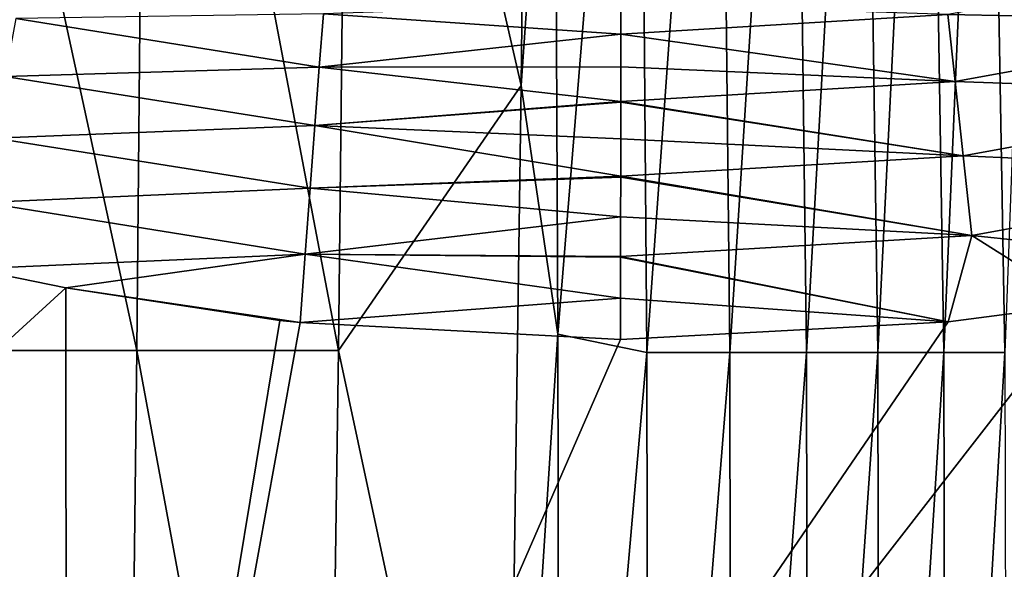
# Model space of a CAD drawing. Header units: metres. Extents: x -59 to 113, y -107 to 107.
# Tile 73 of 192: x -5.08 to 3.23, y -27.44 to -22.81. Entities that reach past the tile are written whole.
import ezdxf

# ---------------------------------------------------------------- set-up
doc = ezdxf.new("R2010")
doc.units = ezdxf.units.M
doc.layers.add('solid_20_382_333_XXX', color=7, linetype='CONTINUOUS')

msp = doc.modelspace()

# ---------------------------------------------------------------- linework, layer by layer
at = {"layer": 'solid_20_382_333_XXX'}
for points in [[(-2.293761, -17.064617, -61.645512), (-0.749576, -14.510777, -61.649925), (-0.84429, -23.362299, -61.53616)], [(-0.84429, -23.362299, -61.53616), (-0.749576, -14.510777, -61.649925), (-0.564686, -19.31085, -61.588692)], [(-4.090511, -25.596907, -61.538254), (-5.993107, -25.596907, -61.541092), (-5.94505, -17.064617, -61.656952)], [(-4.090511, -25.596907, -61.538254), (-5.94505, -17.064617, -61.656952), (-4.012075, -17.064617, -61.655029)], [(-4.090511, -25.596907, -61.538254), (-4.012075, -17.064617, -61.655029), (-2.388498, -25.596907, -61.526466)], [(-4.012075, -17.064617, -61.655029), (-2.293761, -17.064617, -61.645512), (-2.388498, -25.596907, -61.526466)], [(-2.388498, -25.596907, -61.526466), (-2.293761, -17.064617, -61.645512), (-0.84429, -23.362299, -61.53616)], [(0.148648, -17.073614, -61.593544), (-0.535158, -25.458647, -61.4916), (-0.564686, -19.31085, -61.588692)], [(0.148648, -17.073614, -61.593544), (0.216829, -25.614689, -61.458), (-0.535158, -25.458647, -61.4916)], [(0.148648, -17.073614, -61.593544), (0.826734, -17.073614, -61.559605), (0.216829, -25.614689, -61.458)], [(0.826734, -17.073614, -61.559605), (0.915217, -25.614689, -61.415108), (0.216829, -25.614689, -61.458)], [(0.826734, -17.073614, -61.559605), (1.457492, -17.073614, -61.513481), (0.915217, -25.614689, -61.415108)], [(1.457492, -17.073614, -61.513481), (1.564207, -25.614689, -61.357494), (0.915217, -25.614689, -61.415108)], [(1.457492, -17.073614, -61.513481), (2.043227, -17.073614, -61.452938), (1.564207, -25.614689, -61.357494)], [(2.043227, -17.073614, -61.452938), (2.166041, -25.614689, -61.282608), (1.564207, -25.614689, -61.357494)], [(2.043227, -17.073614, -61.452938), (2.586241, -17.073614, -61.375736), (2.166041, -25.614689, -61.282608)], [(2.586241, -17.073614, -61.375736), (2.722938, -25.614689, -61.187767), (2.166041, -25.614689, -61.282608)], [(2.586241, -17.073614, -61.375736), (3.08867, -17.073614, -61.279106), (2.722938, -25.614689, -61.187767)], [(3.08867, -17.073614, -61.279106), (3.236993, -25.614689, -61.069538), (2.722938, -25.614689, -61.187767)], [(3.08867, -17.073614, -61.279106), (3.552488, -17.073614, -61.159756), (3.236993, -25.614689, -61.069538)], [(-0.84429, -23.362299, -61.53616), (-0.564686, -19.31085, -61.588692), (-0.535158, -25.458647, -61.4916)], [(5.486291, -22.266047, -22.174868), (2.75743, -22.764402, -22.167524), (5.612602, -22.81856, -22.570879)], [(-0.004072, -22.930069, -22.162531), (-0.003736, -22.672565, -21.927158), (-2.514834, -22.757507, -22.12178)], [(2.75743, -22.764402, -22.167524), (-0.003736, -22.672565, -21.927158), (-0.004072, -22.930069, -22.162531)], [(-2.549827, -23.207432, -22.456354), (-2.514834, -22.757507, -22.12178), (-5.112029, -22.796198, -22.465702)], [(-0.004072, -22.930069, -22.162531), (-2.514834, -22.757507, -22.12178), (-2.549827, -23.207432, -22.456354)], [(2.75743, -22.764402, -22.167524), (-0.004072, -22.930069, -22.162531), (2.817194, -23.328287, -22.563503)], [(2.75743, -22.764402, -22.167524), (2.817194, -23.328287, -22.563503), (5.612602, -22.81856, -22.570879)], [(-2.549827, -23.207432, -22.456354), (-5.112029, -22.796198, -22.465702), (-5.199775, -23.285336, -22.729113)], [(5.612602, -22.81856, -22.570879), (2.817194, -23.328287, -22.563503), (5.754719, -23.431833, -22.865488)], [(-0.004384, -23.205629, -22.373154), (-0.004072, -22.930069, -22.162531), (-2.549827, -23.207432, -22.456354)], [(2.817194, -23.328287, -22.563503), (-0.004072, -22.930069, -22.162531), (-0.004384, -23.205629, -22.373154)], [(-2.587407, -23.700449, -22.725094), (-2.549827, -23.207432, -22.456354), (-5.199775, -23.285336, -22.729113)], [(-0.004669, -23.497265, -22.558514), (-2.549827, -23.207432, -22.456354), (-2.587407, -23.700449, -22.725094)], [(-0.004669, -23.497265, -22.558514), (-0.004384, -23.205629, -22.373154), (-2.549827, -23.207432, -22.456354)], [(2.817194, -23.328287, -22.563503), (-0.004384, -23.205629, -22.373154), (-0.004669, -23.497265, -22.558514)], [(-2.587407, -23.700449, -22.725094), (-5.199775, -23.285336, -22.729113), (-5.29107, -23.806358, -22.922449)], [(2.817194, -23.328287, -22.563503), (-0.004669, -23.497265, -22.558514), (2.885173, -23.954412, -22.85799)], [(2.817194, -23.328287, -22.563503), (2.885173, -23.954412, -22.85799), (5.754719, -23.431833, -22.865488)], [(-2.388498, -25.596907, -61.526466), (-0.84429, -23.362299, -61.53616), (-0.9714, -32.21381, -61.370724)], [(-0.9714, -32.21381, -61.370724), (-0.84429, -23.362299, -61.53616), (-0.535158, -25.458647, -61.4916)], [(5.754719, -23.431833, -22.865488), (2.885173, -23.954412, -22.85799), (5.909026, -24.090481, -23.048826)], [(-0.004674, -23.501783, -22.561115), (-0.004669, -23.497265, -22.558514), (-2.587407, -23.700449, -22.725094)], [(-0.004928, -23.813139, -22.722656), (-0.004674, -23.501783, -22.561115), (-2.587407, -23.700449, -22.725094)], [(2.885173, -23.954412, -22.85799), (-0.004674, -23.501783, -22.561115), (-0.004928, -23.813139, -22.722656)], [(2.885173, -23.954412, -22.85799), (-0.004669, -23.497265, -22.558514), (-0.004674, -23.501783, -22.561115)], [(-2.626959, -24.228971, -22.923824), (-2.587407, -23.700449, -22.725094), (-5.29107, -23.806358, -22.922449)], [(-0.005145, -24.127251, -22.852961), (-2.587407, -23.700449, -22.725094), (-2.626959, -24.228971, -22.923824)], [(-0.005145, -24.127251, -22.852961), (-0.004928, -23.813139, -22.722656), (-2.587407, -23.700449, -22.725094)], [(-2.626959, -24.228971, -22.923824), (-5.29107, -23.806358, -22.922449), (-5.383665, -24.350416, -23.044622)], [(2.885173, -23.954412, -22.85799), (-0.004928, -23.813139, -22.722656), (-0.005145, -24.127251, -22.852961)], [(2.885173, -23.954412, -22.85799), (-0.005145, -24.127251, -22.852961), (2.959594, -24.627054, -23.041115)], [(2.885173, -23.954412, -22.85799), (2.959594, -24.627054, -23.041115), (5.909026, -24.090481, -23.048826)], [(5.909026, -24.090481, -23.048826), (2.959594, -24.627054, -23.041115), (5.542738, -24.896191, -23.109497)], [(-0.005151, -24.136295, -22.856264), (-0.005145, -24.127251, -22.852961), (-2.626959, -24.228971, -22.923824)], [(-0.005373, -24.469666, -22.961401), (-0.005151, -24.136295, -22.856264), (-2.626959, -24.228971, -22.923824)], [(2.959594, -24.627054, -23.041115), (-0.005151, -24.136295, -22.856264), (-0.005373, -24.469666, -22.961401)], [(2.959594, -24.627054, -23.041115), (-0.005145, -24.127251, -22.852961), (-0.005151, -24.136295, -22.856264)], [(-2.66787, -24.785419, -23.048529), (-2.626959, -24.228971, -22.923824), (-5.383665, -24.350416, -23.044622)], [(-0.005373, -24.469666, -22.961401), (-2.626959, -24.228971, -22.923824), (-2.66787, -24.785419, -23.048529)], [(-2.66787, -24.785419, -23.048529), (-5.383665, -24.350416, -23.044622), (-5.477489, -24.908169, -23.094545)], [(-0.005603, -24.804148, -23.035984), (-0.005373, -24.469666, -22.961401), (-2.66787, -24.785419, -23.048529)], [(2.959594, -24.627054, -23.041115), (-0.005373, -24.469666, -22.961401), (-0.005603, -24.804148, -23.035984)], [(2.959594, -24.627054, -23.041115), (-0.005603, -24.804148, -23.035984), (2.759586, -25.356571, -23.102451)], [(2.959594, -24.627054, -23.041115), (2.759586, -25.356571, -23.102451), (3.881911, -25.209274, -23.105007)], [(2.959594, -24.627054, -23.041115), (3.881911, -25.209274, -23.105007), (5.542738, -24.896191, -23.109497)], [(-2.66787, -24.785419, -23.048529), (-5.477489, -24.908169, -23.094545), (-4.688868, -25.069908, -23.094534)], [(-2.71034, -25.362164, -23.095184), (-2.66787, -24.785419, -23.048529), (-4.688868, -25.069908, -23.094534)], [(-0.005858, -25.156981, -23.082781), (-2.66787, -24.785419, -23.048529), (-2.71034, -25.362164, -23.095184)], [(-0.005608, -24.81094, -23.037189), (-0.005603, -24.804148, -23.035984), (-2.66787, -24.785419, -23.048529)], [(-0.005858, -25.156981, -23.082781), (-0.005608, -24.81094, -23.037189), (-2.66787, -24.785419, -23.048529)], [(2.759586, -25.356571, -23.102451), (-0.005608, -24.81094, -23.037189), (-0.005858, -25.156981, -23.082781)], [(2.759586, -25.356571, -23.102451), (-0.005603, -24.804148, -23.035984), (-0.005608, -24.81094, -23.037189)], [(-13.619703, -33.231304, -23.091545), (-4.688868, -25.069908, -23.094534), (-5.477489, -24.908169, -23.094545)], [(-13.619703, -33.231304, -23.091545), (-4.679696, -36.224094, -23.078232), (-4.688868, -25.069908, -23.094534)], [(-2.882303, -25.343212, -23.095087), (-2.71034, -25.362164, -23.095184), (-4.688868, -25.069908, -23.094534)], [(-4.679696, -36.224094, -23.078232), (-2.882303, -25.343212, -23.095087), (-4.688868, -25.069908, -23.094534)], [(-0.005858, -25.156981, -23.082781), (-2.71034, -25.362164, -23.095184), (-0.006126, -25.504524, -23.097733)], [(2.759586, -25.356571, -23.102451), (-0.005858, -25.156981, -23.082781), (-0.006126, -25.504524, -23.097733)], [(-4.679696, -36.224094, -23.078232), (3.885561, -37.783646, -23.083008), (3.881911, -25.209274, -23.105007)], [(2.759586, -25.356571, -23.102451), (-4.679696, -36.224094, -23.078232), (3.881911, -25.209274, -23.105007)], [(-4.679696, -36.224094, -23.078232), (-2.71034, -25.362164, -23.095184), (-2.882303, -25.343212, -23.095087)], [(2.759586, -25.356571, -23.102451), (-0.006126, -25.504524, -23.097733), (-4.679696, -36.224094, -23.078232)], [(-4.679696, -36.224094, -23.078232), (-0.006126, -25.504524, -23.097733), (-2.71034, -25.362164, -23.095184)], [(-0.9714, -32.21381, -61.370724), (-0.535158, -25.458647, -61.4916), (-0.517534, -34.006279, -61.313519)], [(0.216829, -25.614689, -61.458), (-0.517534, -34.006279, -61.313519), (-0.535158, -25.458647, -61.4916)], [(-4.19104, -34.129189, -61.375511), (-6.054699, -34.129189, -61.37952), (-5.993107, -25.596907, -61.541092)], [(-4.19104, -34.129189, -61.375511), (-5.993107, -25.596907, -61.541092), (-4.090511, -25.596907, -61.538254)], [(-4.19104, -34.129189, -61.375511), (-4.090511, -25.596907, -61.538254), (-2.509917, -34.129189, -61.360817)], [(-4.090511, -25.596907, -61.538254), (-2.388498, -25.596907, -61.526466), (-2.509917, -34.129189, -61.360817)], [(-2.509917, -34.129189, -61.360817), (-2.388498, -25.596907, -61.526466), (-0.9714, -32.21381, -61.370724)], [(0.216829, -25.614689, -61.458), (0.230417, -34.155762, -61.272011), (-0.517534, -34.006279, -61.313519)], [(0.216829, -25.614689, -61.458), (0.915217, -25.614689, -61.415108), (0.230417, -34.155762, -61.272011)], [(0.915217, -25.614689, -61.415108), (0.92764, -34.155762, -61.220379), (0.230417, -34.155762, -61.272011)], [(0.915217, -25.614689, -61.415108), (1.564207, -25.614689, -61.357494), (0.92764, -34.155762, -61.220379)], [(1.564207, -25.614689, -61.357494), (1.577206, -34.155762, -61.152386), (0.92764, -34.155762, -61.220379)], [(1.564207, -25.614689, -61.357494), (2.166041, -25.614689, -61.282608), (1.577206, -34.155762, -61.152386)], [(2.166041, -25.614689, -61.282608), (2.180892, -34.155762, -61.065407), (1.577206, -34.155762, -61.152386)], [(2.166041, -25.614689, -61.282608), (2.722938, -25.614689, -61.187767), (2.180892, -34.155762, -61.065407)], [(2.722938, -25.614689, -61.187767), (2.740487, -34.155762, -60.956596), (2.180892, -34.155762, -61.065407)], [(2.722938, -25.614689, -61.187767), (3.236993, -25.614689, -61.069538), (2.740487, -34.155762, -60.956596)], [(3.236993, -25.614689, -61.069538), (3.25782, -34.155762, -60.822407), (2.740487, -34.155762, -60.956596)]]:
    msp.add_3dface(points, dxfattribs=at)

doc.saveas('drawing.dxf')
